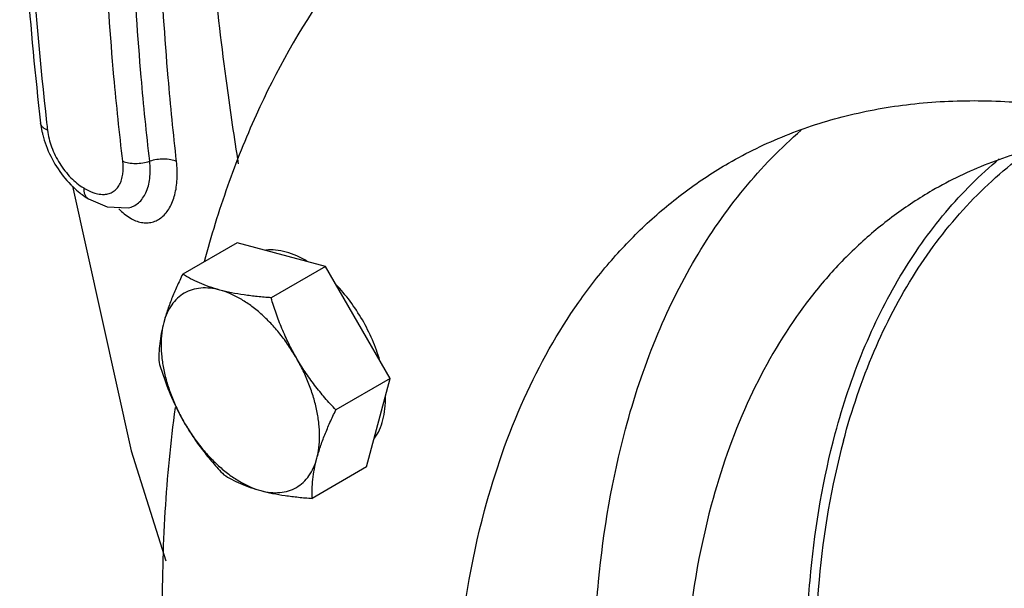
# Model space of a CAD drawing. Header units: inches. Extents: x 0 to 34, y 0 to 22.
# Tile 132 of 175: x 26.529 to 27.146, y 14.212 to 14.568. Entities that reach past the tile are written whole.
import ezdxf

# ---------------------------------------------------------------- set-up
doc = ezdxf.new("R2010")
doc.units = ezdxf.units.IN
doc.header["$LTSCALE"] = 1.87
doc.header["$MEASUREMENT"] = 0
doc.layers.get('0').update_dxf_attribs({"linetype": 'CONTINUOUS'})
doc.layers.add('3_ALL_AXES', color=7, linetype='CONTINUOUS')
doc.layers.add('7_ALL_FEATURES', color=7, linetype='CONTINUOUS')

msp = doc.modelspace()

# ---------------------------------------------------------------- linework, layer by layer
at = {"color": 7, "linetype": 'Continuous'}
for p, q in [((26.542065, 14.503104), (26.542906, 14.498001)), ((26.596989, 14.450085), (26.597035, 14.450093))]:
    msp.add_line(p, q, dxfattribs=at)
for points in [[(26.562077, 14.463654), (26.598784, 14.297784), (26.62061, 14.228665)], [(26.571977, 14.455754), (26.583863, 14.450672), (26.596991, 14.450085)]]:
    msp.add_lwpolyline(points, dxfattribs=at)
msp.add_arc((28.575128, 14.735245), 2.042512, 186.515248, 186.649904, dxfattribs=at)
for points, knots in [([(26.548705, 14.931301), (26.538655, 14.863245), (26.528841, 14.720132), (26.537398, 14.57712), (26.545807, 14.503486)], [0, 0, 0, 0, 0.4813928, 1, 1, 1, 1]), ([(26.529155, 14.740627), (26.528921, 14.721332), (26.529342, 14.642002), (26.535114, 14.562727), (26.542065, 14.503104)], [0, 0, 0, 0, 0.2432624, 1, 1, 1, 1]), ([(26.593592, 14.479269), (26.591505, 14.496913), (26.584291, 14.565881), (26.580881, 14.635265), (26.580809, 14.686843)], [0, 0, 0, 0, 0.2562071, 1, 1, 1, 1]), ([(26.610455, 14.47928), (26.60845, 14.496798), (26.60155, 14.565282), (26.598422, 14.634164), (26.59853, 14.685361)], [0, 0, 0, 0, 0.2561724, 1, 1, 1, 1]), ([(26.627302, 14.479214), (26.625326, 14.496635), (26.618519, 14.564757), (26.615431, 14.633267), (26.615527, 14.684194)], [0, 0, 0, 0, 0.2561053, 1, 1, 1, 1]), ([(26.66619, 14.477672), (26.663618, 14.494004), (26.654191, 14.558287), (26.647511, 14.62298), (26.644265, 14.671307)], [0, 0, 0, 0, 0.2544842, 1, 1, 1, 1]), ([(26.546357, 14.498718), (26.545765, 14.498961), (26.544684, 14.4995), (26.543332, 14.500538), (26.542409, 14.501745), (26.542117, 14.50266), (26.542065, 14.503104)], [0, 0, 0, 0, 0.2994629, 0.5618926, 0.7909215, 1, 1, 1, 1]), ([(26.542906, 14.498001), (26.543064, 14.497255), (26.543764, 14.49424), (26.54469, 14.491278), (26.5455, 14.489091)], [0, 0, 0, 0, 0.2465429, 1, 1, 1, 1]), ([(26.546357, 14.498718), (26.546773, 14.495151), (26.548657, 14.487875), (26.553679, 14.477763), (26.560485, 14.46895), (26.566111, 14.46427), (26.569061, 14.462508)], [0, 0, 0, 0, 0.2449817, 0.5072153, 0.7655887, 1, 1, 1, 1]), ([(26.5455, 14.489091), (26.547197, 14.484508), (26.551562, 14.475731), (26.557587, 14.467991), (26.560974, 14.464534)], [0, 0, 0, 0, 0.5023708, 1, 1, 1, 1]), ([(26.582018, 14.458523), (26.583015, 14.458574), (26.584971, 14.458892), (26.587667, 14.46012), (26.589933, 14.46206), (26.591704, 14.464624), (26.592962, 14.46772), (26.593988, 14.472633), (26.593909, 14.476589), (26.593592, 14.479269)], [0, 0, 0, 0, 0.1116181, 0.2189529, 0.3271024, 0.4409645, 0.5640652, 0.6982388, 1, 1, 1, 1]), ([(26.591123, 14.449338), (26.59325, 14.447216), (26.597558, 14.443622), (26.603878, 14.440933), (26.608724, 14.440504), (26.612116, 14.440981), (26.615301, 14.442225), (26.619296, 14.444933), (26.623452, 14.450236), (26.626607, 14.458509), (26.628005, 14.46844), (26.627721, 14.475522), (26.627302, 14.479214)], [0, 0, 0, 0, 0.1330207, 0.2459984, 0.2972608, 0.3467791, 0.3962714, 0.4473604, 0.5588687, 0.6878033, 0.8354686, 1, 1, 1, 1]), ([(26.593592, 14.479269), (26.594761, 14.478792), (26.597402, 14.478116), (26.603104, 14.477702), (26.60759, 14.478372), (26.610455, 14.479281)], [0, 0, 0, 0, 0.2211999, 0.4731893, 1, 1, 1, 1]), ([(26.597036, 14.450094), (26.598194, 14.450311), (26.600482, 14.451058), (26.604689, 14.453832), (26.608746, 14.45972), (26.610979, 14.468905), (26.610861, 14.475686), (26.610455, 14.47928)], [0, 0, 0, 0, 0.100654, 0.2028765, 0.4260973, 0.690831, 1, 1, 1, 1]), ([(26.627302, 14.479214), (26.626133, 14.479692), (26.623494, 14.480373), (26.617801, 14.48081), (26.613319, 14.480169), (26.610455, 14.47928)], [0, 0, 0, 0, 0.2215757, 0.4737123, 1, 1, 1, 1]), ([(26.560974, 14.464534), (26.561431, 14.464068), (26.563263, 14.462255), (26.56521, 14.460558), (26.566725, 14.459371)], [0, 0, 0, 0, 0.2532245, 1, 1, 1, 1]), ([(26.566725, 14.459371), (26.56715, 14.459039), (26.568843, 14.457752), (26.570615, 14.456567), (26.571977, 14.455754)], [0, 0, 0, 0, 0.253885, 1, 1, 1, 1]), ([(26.569061, 14.462508), (26.56905, 14.461768), (26.569145, 14.460355), (26.569681, 14.458406), (26.570607, 14.45681), (26.571499, 14.456037), (26.571976, 14.455752)], [0, 0, 0, 0, 0.2892147, 0.5495364, 0.7830646, 1, 1, 1, 1]), ([(26.569061, 14.462508), (26.569643, 14.462161), (26.571892, 14.460894), (26.574282, 14.459861), (26.576107, 14.459319)], [0, 0, 0, 0, 0.2627059, 1, 1, 1, 1]), ([(26.576107, 14.459319), (26.576612, 14.459169), (26.57854, 14.458668), (26.580554, 14.458448), (26.582018, 14.458523)], [0, 0, 0, 0, 0.264322, 1, 1, 1, 1])]:
    msp.add_open_spline(points, degree=3, knots=knots, dxfattribs=at)
at = {"layer": '3_ALL_AXES', "color": 7, "linetype": 'Continuous'}
for p, q in [((26.665255, 14.428204), (26.631158, 14.408518)), ((26.720709, 14.413346), (26.665255, 14.428204)), ((26.720709, 14.413346), (26.686612, 14.39366)), ((26.761304, 14.343033), (26.720709, 14.413346)), ((26.761304, 14.343033), (26.727207, 14.323348)), ((26.746445, 14.287579), (26.761304, 14.343033)), ((26.746445, 14.287579), (26.712349, 14.267894))]:
    msp.add_line(p, q, dxfattribs=at)
for points, knots in [([(28.304912, 13.187368), (28.310498, 13.208217), (28.319878, 13.251486), (28.328535, 13.318847), (28.332043, 13.389731), (28.330387, 13.463653), (28.323587, 13.540138), (28.307485, 13.646355), (28.274513, 13.782195), (28.216712, 13.944634), (28.141618, 14.104593), (28.051207, 14.25786), (27.947845, 14.400424), (27.834253, 14.528534), (27.731992, 14.621871), (27.647499, 14.686088), (27.584469, 14.727959), (27.52125, 14.763988), (27.458252, 14.793929), (27.395887, 14.817582), (27.334562, 14.834783), (27.274674, 14.845401), (27.216617, 14.849353), (27.160778, 14.846579), (27.107539, 14.837077), (27.057295, 14.820887), (27.025945, 14.805654), (27.011011, 14.797033)], [0, 0, 0, 0, 0.0269743, 0.0552423, 0.0847873, 0.115584, 0.147577, 0.1806823, 0.2497744, 0.3218825, 0.3958145, 0.4702763, 0.543945, 0.6155409, 0.6839019, 0.7165736, 0.7480973, 0.7784001, 0.807434, 0.8351807, 0.8616568, 0.8869166, 0.9110589, 0.9342274, 0.9566131, 0.9784487, 1, 1, 1, 1]), ([(26.844841, 14.701095), (26.832898, 14.694201), (26.809677, 14.678975), (26.777436, 14.652189), (26.747857, 14.621536), (26.711618, 14.575051), (26.681812, 14.521711), (26.658517, 14.463397), (26.648929, 14.432292), (26.644646, 14.416305)], [0, 0, 0, 0, 0.1158301, 0.2326441, 0.3513818, 0.4729004, 0.7269738, 0.8609835, 1, 1, 1, 1]), ([(27.045602, 14.304048), (27.050718, 14.323144), (27.063041, 14.359586), (27.088878, 14.409411), (27.121168, 14.451835), (27.147066, 14.475002), (27.160751, 14.484954)], [0, 0, 0, 0, 0.2715439, 0.5263147, 0.7675824, 1, 1, 1, 1]), ([(27.040479, 14.30859), (27.045227, 14.32631), (27.056511, 14.360248), (27.079656, 14.407097), (27.108297, 14.447757), (27.131197, 14.470706), (27.143331, 14.480824)], [0, 0, 0, 0, 0.2702984, 0.525239, 0.7672254, 1, 1, 1, 1]), ([(26.709516, 14.416443), (26.707313, 14.417758), (26.702918, 14.420057), (26.696178, 14.422495), (26.689651, 14.423748), (26.685381, 14.423765), (26.683353, 14.42355)], [0, 0, 0, 0, 0.2794791, 0.5385498, 0.7778867, 1, 1, 1, 1]), ([(26.631158, 14.408518), (26.629899, 14.405914), (26.627493, 14.400762), (26.624229, 14.393075), (26.621456, 14.385604), (26.619938, 14.380653), (26.619288, 14.378227)], [0, 0, 0, 0, 0.2664125, 0.5235171, 0.7687976, 1, 1, 1, 1]), ([(26.654445, 14.398526), (26.65218, 14.399132), (26.647846, 14.40045), (26.641728, 14.402837), (26.636202, 14.405512), (26.632781, 14.407499), (26.631158, 14.408518)], [0, 0, 0, 0, 0.2765249, 0.5337852, 0.7739267, 1, 1, 1, 1]), ([(26.754783, 14.354394), (26.75351, 14.358772), (26.750344, 14.367487), (26.744068, 14.379956), (26.736408, 14.391625), (26.730444, 14.398725), (26.727288, 14.402017)], [0, 0, 0, 0, 0.246638, 0.4999993, 0.753361, 1, 1, 1, 1]), ([(26.654445, 14.398526), (26.652428, 14.399066), (26.648448, 14.399829), (26.642547, 14.399913), (26.637044, 14.398873), (26.632053, 14.396713), (26.627687, 14.393471), (26.624035, 14.389225), (26.621158, 14.384073), (26.619829, 14.380244), (26.619288, 14.378227)], [0, 0, 0, 0, 0.1365227, 0.2636807, 0.383752, 0.4999984, 0.616245, 0.7363171, 0.8634761, 1, 1, 1, 1]), ([(26.686612, 14.39366), (26.683727, 14.393872), (26.678062, 14.394364), (26.669773, 14.395381), (26.661916, 14.396715), (26.65687, 14.397876), (26.654445, 14.398526)], [0, 0, 0, 0, 0.2664202, 0.5235253, 0.7688022, 1, 1, 1, 1]), ([(26.702469, 14.35594), (26.700939, 14.358592), (26.697695, 14.363752), (26.692307, 14.371029), (26.686496, 14.377709), (26.68036, 14.383677), (26.674001, 14.388834), (26.667525, 14.393092), (26.66104, 14.39638), (26.656619, 14.397943), (26.654445, 14.398526)], [0, 0, 0, 0, 0.1398344, 0.2780953, 0.4132213, 0.5438119, 0.6686151, 0.7866265, 0.8971811, 1, 1, 1, 1]), ([(26.702469, 14.35594), (26.700753, 14.358913), (26.697529, 14.364974), (26.693318, 14.37435), (26.689686, 14.383924), (26.687591, 14.390407), (26.686612, 14.39366)], [0, 0, 0, 0, 0.2511588, 0.5017642, 0.751434, 1, 1, 1, 1]), ([(26.619288, 14.378227), (26.618681, 14.375963), (26.617656, 14.371551), (26.616664, 14.365058), (26.616218, 14.358935), (26.616228, 14.354979), (26.616299, 14.353064)], [0, 0, 0, 0, 0.2765296, 0.5337925, 0.7739325, 1, 1, 1, 1]), ([(26.619288, 14.378227), (26.618706, 14.376053), (26.617849, 14.371443), (26.617453, 14.364183), (26.617904, 14.356445), (26.61919, 14.34836), (26.621291, 14.340062), (26.62417, 14.331689), (26.627779, 14.323384), (26.630626, 14.317995), (26.632156, 14.315344)], [0, 0, 0, 0, 0.1028192, 0.2133742, 0.3313858, 0.4561893, 0.58678, 0.7219058, 0.8601663, 1, 1, 1, 1]), ([(26.616299, 14.353064), (26.617278, 14.349811), (26.619373, 14.343328), (26.623006, 14.333753), (26.627216, 14.324378), (26.63044, 14.318317), (26.632156, 14.315344)], [0, 0, 0, 0, 0.248566, 0.4982358, 0.7488412, 1, 1, 1, 1]), ([(26.727207, 14.323348), (26.724879, 14.325822), (26.720312, 14.330878), (26.713837, 14.338811), (26.707823, 14.347145), (26.704186, 14.352967), (26.702469, 14.35594)], [0, 0, 0, 0, 0.2485662, 0.4982361, 0.7488414, 1, 1, 1, 1]), ([(26.715337, 14.293057), (26.71592, 14.295231), (26.716777, 14.299842), (26.717172, 14.307102), (26.716722, 14.31484), (26.715435, 14.322925), (26.713334, 14.331223), (26.710455, 14.339595), (26.706847, 14.3479), (26.704, 14.353289), (26.702469, 14.35594)], [0, 0, 0, 0, 0.1028192, 0.2133742, 0.3313858, 0.4561893, 0.58678, 0.7219058, 0.8601663, 1, 1, 1, 1]), ([(26.751464, 14.30558), (26.752664, 14.307228), (26.754784, 14.310935), (26.756962, 14.317213), (26.75822, 14.324269), (26.758427, 14.329224), (26.75839, 14.331789)], [0, 0, 0, 0, 0.2221155, 0.4614534, 0.7205233, 1, 1, 1, 1]), ([(26.626416, 14.324783), (26.623462, 14.303143), (26.619197, 14.258703), (26.61757, 14.190431), (26.620588, 14.119556), (26.628223, 14.046499), (26.640438, 13.971692), (26.662973, 13.86908), (26.686153, 13.792595), (26.704124, 13.74193)], [0, 0, 0, 0, 0.110444, 0.2255076, 0.3450767, 0.4689229, 0.5967399, 0.7281588, 1, 1, 1, 1]), ([(26.715337, 14.293057), (26.715987, 14.295482), (26.717505, 14.300433), (26.720278, 14.307905), (26.723542, 14.315592), (26.725948, 14.320743), (26.727207, 14.323348)], [0, 0, 0, 0, 0.2312024, 0.476483, 0.7335875, 1, 1, 1, 1]), ([(26.632156, 14.315344), (26.633873, 14.312371), (26.63751, 14.306549), (26.643524, 14.298215), (26.649999, 14.290281), (26.654566, 14.285226), (26.656895, 14.282752)], [0, 0, 0, 0, 0.2511586, 0.5017639, 0.7514338, 1, 1, 1, 1]), ([(26.632156, 14.315344), (26.633687, 14.312693), (26.636931, 14.307533), (26.642318, 14.300255), (26.64813, 14.293576), (26.654266, 14.287607), (26.660624, 14.282451), (26.6671, 14.278192), (26.673585, 14.274904), (26.678007, 14.273341), (26.680181, 14.272759)], [0, 0, 0, 0, 0.1398344, 0.2780953, 0.4132213, 0.5438119, 0.6686151, 0.7866265, 0.8971811, 1, 1, 1, 1]), ([(27.893372, 13.173969), (27.882354, 13.170107), (27.859469, 13.163776), (27.82367, 13.158639), (27.786261, 13.157788), (27.73343, 13.162441), (27.679371, 13.175854), (27.625378, 13.196623), (27.583542, 13.216556), (27.541572, 13.240365), (27.499706, 13.2679), (27.458205, 13.298999), (27.402984, 13.345545), (27.336613, 13.411513), (27.263336, 13.500235), (27.19717, 13.597405), (27.139717, 13.700667), (27.092362, 13.807535), (27.056251, 13.915421), (27.035961, 14.005291), (27.026319, 14.07543), (27.022442, 14.125913), (27.021847, 14.174723), (27.025354, 14.2358), (27.032905, 14.280323), (27.040479, 14.30859)], [0, 0, 0, 0, 0.0216886, 0.0439637, 0.0670278, 0.0910436, 0.1423295, 0.1697848, 0.1984569, 0.2283304, 0.2593611, 0.2914853, 0.3246176, 0.3934705, 0.464992, 0.5380824, 0.6115613, 0.6842293, 0.7549276, 0.8225996, 0.8550292, 0.8863882, 0.916604, 0.9456342, 1, 1, 1, 1]), ([(27.045602, 14.304048), (27.037953, 14.275501), (27.027679, 14.214218), (27.026379, 14.117413), (27.03842, 14.013998), (27.063488, 13.906537), (27.100946, 13.797674), (27.149856, 13.690123), (27.208993, 13.586575), (27.276877, 13.489626), (27.351808, 13.401703), (27.431917, 13.325), (27.515239, 13.261424), (27.599727, 13.212566), (27.67107, 13.184526), (27.726635, 13.171138), (27.766332, 13.165657), (27.804736, 13.164556), (27.841606, 13.167857), (27.876687, 13.175554), (27.898888, 13.183654), (27.909528, 13.188395)], [0, 0, 0, 0, 0.0547442, 0.1144502, 0.1788031, 0.2471207, 0.3184632, 0.391715, 0.4656578, 0.5390374, 0.6106289, 0.6793031, 0.7440982, 0.8043027, 0.8595556, 0.8853663, 0.9100282, 0.93365, 0.9563837, 0.9784233, 1, 1, 1, 1]), ([(26.680181, 14.272759), (26.682197, 14.272219), (26.686178, 14.271455), (26.692079, 14.271371), (26.697582, 14.272411), (26.702572, 14.274572), (26.706938, 14.277813), (26.71059, 14.282059), (26.713468, 14.287212), (26.714797, 14.29104), (26.715337, 14.293057)], [0, 0, 0, 0, 0.1365227, 0.2636807, 0.383752, 0.4999984, 0.616245, 0.7363171, 0.8634761, 1, 1, 1, 1]), ([(26.712349, 14.267894), (26.712277, 14.269809), (26.712267, 14.273765), (26.712713, 14.279888), (26.713705, 14.28638), (26.714731, 14.290793), (26.715337, 14.293057)], [0, 0, 0, 0, 0.2260675, 0.4662076, 0.7234705, 1, 1, 1, 1]), ([(26.656895, 14.282752), (26.658517, 14.281732), (26.661939, 14.279745), (26.667464, 14.27707), (26.673583, 14.274683), (26.677917, 14.273366), (26.680181, 14.272759)], [0, 0, 0, 0, 0.2260737, 0.4662154, 0.7234756, 1, 1, 1, 1]), ([(26.680181, 14.272759), (26.682606, 14.272109), (26.687653, 14.270948), (26.69551, 14.269615), (26.703798, 14.268597), (26.709463, 14.268106), (26.712349, 14.267894)], [0, 0, 0, 0, 0.2311982, 0.4764753, 0.7335802, 1, 1, 1, 1])]:
    msp.add_open_spline(points, degree=3, knots=knots, dxfattribs=at)
at = {"layer": '7_ALL_FEATURES', "color": 7, "linetype": 'Continuous'}
for points, knots in [([(26.973586, 14.478091), (26.985005, 14.484683), (27.008974, 14.496329), (27.047389, 14.508708), (27.088094, 14.515972), (27.130787, 14.518093), (27.175175, 14.515072), (27.220964, 14.506954), (27.267851, 14.493802), (27.315533, 14.475718), (27.363701, 14.452826), (27.429394, 14.415384), (27.510591, 14.35716), (27.603006, 14.272812), (27.689865, 14.174853), (27.768889, 14.065856), (27.838016, 13.948671), (27.89543, 13.826374), (27.939627, 13.702166), (27.969446, 13.579304), (27.981888, 13.478872), (27.983609, 13.402102), (27.980114, 13.331478), (27.971605, 13.280002), (27.962866, 13.247387)], [0, 0, 0, 0, 0.0215538, 0.0433919, 0.0657801, 0.0889513, 0.1130964, 0.1383591, 0.1648382, 0.1925881, 0.2216253, 0.2519316, 0.3161018, 0.3844707, 0.4560748, 0.529752, 0.6042223, 0.6781627, 0.7502791, 0.8193792, 0.8844537, 0.915254, 0.9448024, 1, 1, 1, 1]), ([(26.90891, 14.311379), (26.914047, 14.330548), (26.926214, 14.367289), (26.951049, 14.418116), (26.981705, 14.462411), (27.006193, 14.487585), (27.019175, 14.498743)], [0, 0, 0, 0, 0.270009, 0.5249458, 0.7670999, 1, 1, 1, 1]), ([(27.255332, 14.496075), (27.241374, 14.496682), (27.21388, 14.496225), (27.173746, 14.490105), (27.135959, 14.4786), (27.112474, 14.467345), (27.101334, 14.460913)], [0, 0, 0, 0, 0.2619662, 0.5139257, 0.7588026, 1, 1, 1, 1]), ([(26.820522, 14.260348), (26.826949, 14.284334), (26.842749, 14.329864), (26.871725, 14.381717), (26.899435, 14.417263), (26.92205, 14.440698), (26.9467, 14.461178), (26.964455, 14.472819), (26.973586, 14.478091)], [0, 0, 0, 0, 0.2728617, 0.5269926, 0.6485387, 0.7673033, 0.8841437, 1, 1, 1, 1]), ([(27.101334, 14.460913), (27.093063, 14.456138), (27.076982, 14.445593), (27.054657, 14.42704), (27.034172, 14.405814), (27.009075, 14.373616), (26.98283, 14.326649), (26.968519, 14.285409), (26.962698, 14.263683)], [0, 0, 0, 0, 0.1158563, 0.2326977, 0.351461, 0.4730053, 0.7271443, 1, 1, 1, 1]), ([(27.853251, 13.059793), (27.841123, 13.055402), (27.815917, 13.048157), (27.77644, 13.042128), (27.735159, 13.040845), (27.676825, 13.045558), (27.617082, 13.060002), (27.557379, 13.082622), (27.494422, 13.112289), (27.415712, 13.160513), (27.341018, 13.219925), (27.282731, 13.27444), (27.224719, 13.334627), (27.156413, 13.417006), (27.083041, 13.52438), (27.019299, 13.638567), (26.966738, 13.756791), (26.926637, 13.87618), (26.904084, 13.975653), (26.893349, 14.053294), (26.88902, 14.109179), (26.88833, 14.16321), (26.892182, 14.230814), (26.900528, 14.280095), (26.90891, 14.311379)], [0, 0, 0, 0, 0.0216704, 0.0439129, 0.0669331, 0.0908983, 0.1420741, 0.1694759, 0.1980995, 0.25889, 0.3240686, 0.358096, 0.3929259, 0.4644599, 0.5375898, 0.6111299, 0.6838738, 0.7546552, 0.8224102, 0.8548791, 0.8862754, 0.9165254, 0.9455848, 1, 1, 1, 1]), ([(27.809802, 13.029645), (27.798383, 13.023053), (27.774414, 13.011406), (27.735999, 12.999028), (27.695294, 12.991763), (27.652601, 12.989642), (27.608212, 12.992664), (27.562424, 13.000782), (27.515536, 13.013934), (27.467854, 13.032018), (27.419687, 13.05491), (27.353994, 13.092351), (27.272797, 13.150576), (27.180382, 13.234924), (27.093523, 13.332882), (27.014498, 13.44188), (26.945372, 13.559065), (26.887958, 13.681362), (26.843761, 13.80557), (26.813941, 13.928432), (26.8015, 14.028864), (26.799778, 14.105633), (26.803273, 14.176258), (26.811783, 14.227734), (26.820522, 14.260348)], [0, 0, 0, 0, 0.0215538, 0.0433919, 0.0657801, 0.0889513, 0.1130964, 0.1383591, 0.1648382, 0.1925881, 0.2216253, 0.2519316, 0.3161018, 0.3844707, 0.4560748, 0.529752, 0.6042223, 0.6781627, 0.7502791, 0.8193792, 0.8844537, 0.915254, 0.9448024, 1, 1, 1, 1]), ([(26.962698, 14.263683), (26.954781, 14.23414), (26.947073, 14.18751), (26.943908, 14.123537), (26.945054, 14.072331), (26.949765, 14.019362), (26.960915, 13.945797), (26.983753, 13.851717), (27.023786, 13.739215), (27.075796, 13.628431), (27.138413, 13.522281), (27.21, 13.423545), (27.288672, 13.33482), (27.359496, 13.270176), (27.418016, 13.225705), (27.461668, 13.196705), (27.505454, 13.171756), (27.549084, 13.151018), (27.592277, 13.134639), (27.634749, 13.122728), (27.676226, 13.115375), (27.716434, 13.112642), (27.755107, 13.114562), (27.791978, 13.121148), (27.826776, 13.132359), (27.848487, 13.142912), (27.85883, 13.148884)], [0, 0, 0, 0, 0.0551941, 0.0847416, 0.1155396, 0.1475344, 0.1806415, 0.2497377, 0.32185, 0.3957861, 0.4702519, 0.5439246, 0.6155243, 0.6838887, 0.7165615, 0.7480869, 0.7783907, 0.807426, 0.8351738, 0.8616507, 0.8869117, 0.9110547, 0.9342244, 0.9566109, 0.9784476, 1, 1, 1, 1])]:
    msp.add_open_spline(points, degree=3, knots=knots, dxfattribs=at)

doc.saveas('drawing.dxf')
